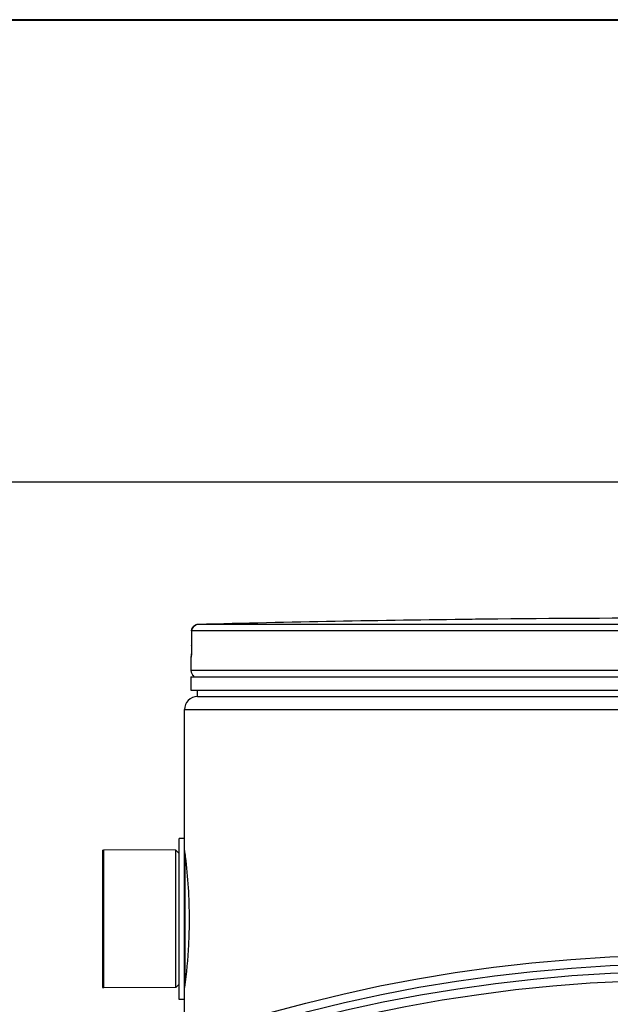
# Model space of a CAD drawing. Header units: millimetres. Extents: x 0 to 297, y 0 to 210.
# Tile 24 of 29: x 208 to 221, y 189 to 210. Entities that reach past the tile are written whole.
import ezdxf

# ---------------------------------------------------------------- set-up
doc = ezdxf.new("R2010")
doc.units = ezdxf.units.MM
doc.header["$LTSCALE"] = 16.335
doc.layers.get('0').update_dxf_attribs({"linetype": 'CONTINUOUS'})
doc.layers.add('01_GLOBAL', color=7, linetype='CONTINUOUS')
doc.layers.add('AXES_REF', color=7, linetype='CONTINUOUS')

# ---------------------------------------------------------------- blocks, each defined once
blk = doc.blocks.new('MARGEA4_BL0', base_point=(148.514, 105.014))
at = {"color": 7, "linetype": 'Continuous'}
for p, q in [((297.014, 210.014), (0.014, 210.014)), ((287.014, 200.014), (10.014, 200.014))]:
    blk.add_line(p, q, dxfattribs=at)

msp = doc.modelspace()

# ---------------------------------------------------------------- linework, layer by layer
at = {"color": 7, "linetype": 'Continuous'}
for p, q in [((0, 210), (297, 210)), ((217.91, 197.049), (217.628, 197.046)), ((217.863, 197.049), (217.698, 197.047)), ((217.909, 197.049), (217.863, 197.049)), ((217.911, 197.049), (217.909, 197.049)), ((211.567, 196.795), (211.565, 196.477)), ((211.562, 196.323), (211.561, 196.308)), ((211.563, 196.36), (211.562, 196.341)), ((211.562, 196.341), (211.562, 196.323)), ((211.564, 196.403), (211.563, 196.381)), ((211.563, 196.381), (211.563, 196.36)), ((211.565, 196.45), (211.564, 196.426)), ((211.564, 196.426), (211.564, 196.403)), ((211.565, 196.477), (211.565, 196.45)), ((211.553, 196.228), (211.553, 195.941)), ((211.561, 196.308), (211.56, 196.294)), ((211.56, 196.294), (211.56, 196.282)), ((211.553, 195.8), (211.553, 195.517)), ((211.553, 195.8), (233.05, 195.8)), ((211.609, 195.8), (211.609, 195.806)), ((211.553, 195.517), (233.05, 195.517)), ((211.694, 195.376), (211.694, 195.517)), ((211.694, 195.376), (232.908, 195.376)), ((211.298, 188.828), (211.298, 192.307)), ((211.411, 192.307), (211.298, 192.307)), ((211.411, 188.828), (211.411, 192.307)), ((209.672, 189.075), (209.672, 192.059)), ((211.227, 192.052), (209.672, 192.059)), ((211.227, 189.082), (211.227, 192.052)), ((211.298, 191.981), (211.227, 192.052)), ((211.227, 189.082), (209.672, 189.075)), ((211.298, 189.153), (211.227, 189.082)), ((211.411, 188.828), (211.298, 188.828))]:
    msp.add_line(p, q, dxfattribs=at)
at = {"color": 9, "linetype": 'Continuous'}
for p, q in [((217.911, 197.049), (217.911, 197.049)), ((211.567, 196.794), (211.565, 196.476)), ((211.567, 196.794), (211.567, 196.795)), ((221.745, 196.794), (211.567, 196.794)), ((221.752, 196.935), (211.705, 196.935)), ((211.565, 196.476), (211.565, 196.477)), ((211.555, 196.228), (211.553, 196.228)), ((233.05, 195.941), (211.553, 195.941)), ((211.609, 195.806), (211.655, 195.806)), ((214.675, 195.806), (215.061, 195.806)), ((211.425, 189.19), (211.425, 191.945))]:
    msp.add_line(p, q, dxfattribs=at)
at = {"color": 7, "linetype": 'Continuous'}
msp.add_lwpolyline([(211.56, 196.282), (211.559, 196.271), (211.559, 196.267), (211.559, 196.263), (211.558, 196.26), (211.558, 196.257), (211.558, 196.255), (211.558, 196.253), (211.558, 196.252)], dxfattribs=at)
for radius in [33.08, 32.727]:
    msp.add_circle((222.301, 156.709), radius, dxfattribs=at)
at = {"color": 9, "linetype": 'Continuous'}
msp.add_circle((222.301, 156.709), 32.893, dxfattribs=at)
at = {"color": 7, "linetype": 'Continuous'}
for centre, radius, start, end in [((222.301, -211.444), 408.516, 90.65548, 91.48637), ((222.301, -211.444), 408.516, 89.3842, 90.6158), ((211.708, 196.794), 0.141, 91.4864, 179.6289), ((211.694, 196.228), 0.141, 163.0533, 180), ((211.694, 195.941), 0.141, 180, 235.7356), ((211.646, 195.806), 0.0368, 148.6217, 180), ((222.301, 156.709), 32.529, 262.157, 262.0955)]:
    msp.add_arc(centre, radius, start, end, dxfattribs=at)
at = {"color": 9, "linetype": 'Continuous'}
for centre, radius, start, end in [((211.708, 196.795), 0.139, 111.8962, 113.7511), ((211.708, 196.794), 0.142, 106.3401, 111.8887), ((211.709, 196.792), 0.143, 102.4075, 106.3459), ((211.709, 196.793), 0.143, 98.984, 102.4091), ((211.708, 196.795), 0.14, 91.5127, 99.0001), ((211.697, 196.227), 0.141, 169.2575, 179.9612)]:
    msp.add_arc(centre, radius, start, end, dxfattribs=at)
msp.add_open_spline([(211.567, 196.794), (211.567, 196.845), (211.604, 196.902), (211.651, 196.923)], degree=3, dxfattribs=at)
for points, knots in [([(211.565, 196.476), (211.565, 196.461), (211.564, 196.408), (211.563, 196.356), (211.562, 196.318)], [0, 0, 0, 0, 0.275069, 1, 1, 1, 1]), ([(211.562, 196.318), (211.561, 196.295), (211.562, 196.263), (211.556, 196.24), (211.557, 196.228), (211.555, 196.228)], [0, 0, 0, 0, 0.737971, 0.932522, 1, 1, 1, 1])]:
    msp.add_open_spline(points, degree=3, knots=knots, dxfattribs=at)
at = {"color": 7, "linetype": 'Continuous'}
for points, knots in [([(211.412, 192.05), (211.418, 192.005), (211.482, 191.514), (211.513, 191.017), (211.513, 190.567)], [0, 0, 0, 0, 0.091641, 1, 1, 1, 1]), ([(211.513, 190.567), (211.513, 190.38), (211.5, 189.883), (211.453, 189.388), (211.411, 189.082)], [0, 0, 0, 0, 0.377903, 1, 1, 1, 1])]:
    msp.add_open_spline(points, degree=3, knots=knots, dxfattribs=at)
at = {"layer": '01_GLOBAL', "color": 7, "linetype": 'Continuous'}
for p, q in [((211.694, 195.376), (232.908, 195.376)), ((211.411, 192.307), (211.411, 195.093)), ((211.411, 187.945), (211.411, 188.828))]:
    msp.add_line(p, q, dxfattribs=at)
at = {"layer": '01_GLOBAL', "color": 9, "linetype": 'Continuous'}
msp.add_line((211.411, 195.093), (233.191, 195.093), dxfattribs=at)
at = {"layer": '01_GLOBAL', "color": 7, "linetype": 'Continuous'}
msp.add_arc((211.694, 195.093), 0.283, 90, 180, dxfattribs=at)
at = {"layer": 'AXES_REF', "color": 7, "linetype": 'Continuous'}
for p, q in [((209.643, 192.052), (209.643, 189.082)), ((209.643, 192.052), (209.672, 192.052)), ((209.643, 189.082), (209.672, 189.082))]:
    msp.add_line(p, q, dxfattribs=at)

# ---------------------------------------------------------------- block references
at = {"color": 7, "linetype": 'Continuous'}
msp.add_blockref('MARGEA4_BL0', (148.514, 105.014), dxfattribs=at)

doc.saveas('drawing.dxf')
